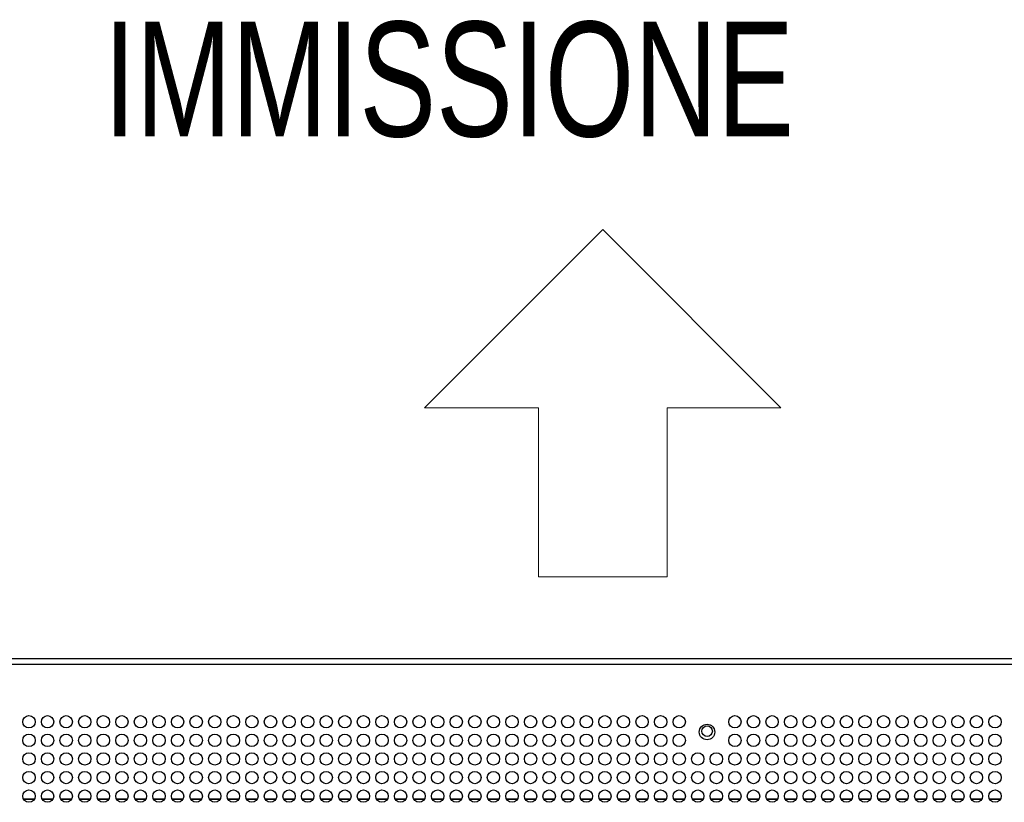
# Model space of a CAD drawing. Header units: millimetres. Extents: x 318 to 5748, y 314 to 3952.
# Tile 19 of 23: x 2026 to 2344, y 3699 to 3952. Entities that reach past the tile are written whole.
import ezdxf

# ---------------------------------------------------------------- set-up
doc = ezdxf.new("R2010")
doc.units = ezdxf.units.MM
doc.header["$LTSCALE"] = 5
doc.styles.add('SLDTEXTSTYLE0', font='TXT', dxfattribs={"width": 0.75})

msp = doc.modelspace()

# ---------------------------------------------------------------- linework, layer by layer
at = {"color": 5, "linetype": 'Continuous', "lineweight": 18, "true_color": 0x0000ff}
for p, q in [((2214.23, 3884.45), (2156.65, 3826.87)), ((2214.23, 3884.45), (2271.81, 3826.87)), ((2156.65, 3826.87), (2193.45, 3826.87)), ((2193.45, 3826.87), (2193.45, 3772.27)), ((2271.81, 3826.87), (2235.01, 3826.87)), ((2235.01, 3772.27), (2235.01, 3826.87)), ((2193.45, 3772.27), (2235.01, 3772.27))]:
    msp.add_line(p, q, dxfattribs=at)
at = {"color": 7, "linetype": 'Continuous', "lineweight": 25}
for p, q in [((2763.59, 3745.78), (1732.28, 3745.78)), ((2762.59, 3743.98), (1733.28, 3743.98))]:
    msp.add_line(p, q, dxfattribs=at)
at = {"color": 8, "linetype": 'Continuous', "lineweight": 25}
for p, q in [((2027.17, 3700.56), (2030.71, 3700.56)), ((2027.21, 3700.47), (2030.66, 3700.47)), ((2033.17, 3700.56), (2036.71, 3700.56)), ((2033.21, 3700.47), (2036.66, 3700.47)), ((2039.17, 3700.56), (2042.71, 3700.56)), ((2039.21, 3700.47), (2042.66, 3700.47)), ((2045.17, 3700.56), (2048.71, 3700.56)), ((2045.21, 3700.47), (2048.66, 3700.47)), ((2051.17, 3700.56), (2054.71, 3700.56)), ((2051.21, 3700.47), (2054.66, 3700.47)), ((2057.17, 3700.56), (2060.71, 3700.56)), ((2057.21, 3700.47), (2060.66, 3700.47)), ((2063.17, 3700.56), (2066.71, 3700.56)), ((2063.21, 3700.47), (2066.66, 3700.47)), ((2069.17, 3700.56), (2072.71, 3700.56)), ((2069.21, 3700.47), (2072.66, 3700.47)), ((2075.17, 3700.56), (2078.71, 3700.56)), ((2075.21, 3700.47), (2078.66, 3700.47)), ((2081.17, 3700.56), (2084.71, 3700.56)), ((2081.21, 3700.47), (2084.66, 3700.47)), ((2087.17, 3700.56), (2090.71, 3700.56)), ((2087.21, 3700.47), (2090.66, 3700.47)), ((2093.17, 3700.56), (2096.71, 3700.56)), ((2093.21, 3700.47), (2096.66, 3700.47)), ((2099.17, 3700.56), (2102.71, 3700.56)), ((2099.21, 3700.47), (2102.66, 3700.47)), ((2105.17, 3700.56), (2108.71, 3700.56)), ((2105.21, 3700.47), (2108.66, 3700.47)), ((2111.17, 3700.56), (2114.71, 3700.56)), ((2111.21, 3700.47), (2114.66, 3700.47)), ((2117.17, 3700.56), (2120.71, 3700.56)), ((2117.21, 3700.47), (2120.66, 3700.47)), ((2123.17, 3700.56), (2126.71, 3700.56)), ((2123.21, 3700.47), (2126.66, 3700.47)), ((2129.17, 3700.56), (2132.71, 3700.56)), ((2129.21, 3700.47), (2132.66, 3700.47)), ((2135.17, 3700.56), (2138.71, 3700.56)), ((2135.21, 3700.47), (2138.66, 3700.47)), ((2141.17, 3700.56), (2144.71, 3700.56)), ((2141.21, 3700.47), (2144.66, 3700.47)), ((2147.17, 3700.56), (2150.71, 3700.56)), ((2147.21, 3700.47), (2150.66, 3700.47)), ((2153.17, 3700.56), (2156.71, 3700.56)), ((2153.21, 3700.47), (2156.66, 3700.47)), ((2159.17, 3700.56), (2162.71, 3700.56)), ((2159.21, 3700.47), (2162.66, 3700.47)), ((2165.17, 3700.56), (2168.71, 3700.56)), ((2165.21, 3700.47), (2168.66, 3700.47)), ((2171.17, 3700.56), (2174.71, 3700.56)), ((2171.21, 3700.47), (2174.66, 3700.47)), ((2177.17, 3700.56), (2180.71, 3700.56)), ((2177.21, 3700.47), (2180.66, 3700.47)), ((2183.17, 3700.56), (2186.71, 3700.56)), ((2183.21, 3700.47), (2186.66, 3700.47)), ((2189.17, 3700.56), (2192.71, 3700.56)), ((2189.21, 3700.47), (2192.66, 3700.47)), ((2195.17, 3700.56), (2198.71, 3700.56)), ((2195.21, 3700.47), (2198.66, 3700.47)), ((2201.17, 3700.56), (2204.71, 3700.56)), ((2201.21, 3700.47), (2204.66, 3700.47)), ((2207.17, 3700.56), (2210.71, 3700.56)), ((2207.21, 3700.47), (2210.66, 3700.47)), ((2213.17, 3700.56), (2216.71, 3700.56)), ((2213.21, 3700.47), (2216.66, 3700.47)), ((2219.17, 3700.56), (2222.71, 3700.56)), ((2219.21, 3700.47), (2222.66, 3700.47)), ((2225.17, 3700.56), (2228.71, 3700.56)), ((2225.21, 3700.47), (2228.66, 3700.47)), ((2231.17, 3700.56), (2234.71, 3700.56)), ((2231.21, 3700.47), (2234.66, 3700.47)), ((2237.17, 3700.56), (2240.71, 3700.56)), ((2237.21, 3700.47), (2240.66, 3700.47)), ((2243.17, 3700.56), (2246.71, 3700.56)), ((2243.21, 3700.47), (2246.66, 3700.47)), ((2249.17, 3700.56), (2252.71, 3700.56)), ((2249.21, 3700.47), (2252.66, 3700.47)), ((2255.17, 3700.56), (2258.71, 3700.56)), ((2255.21, 3700.47), (2258.66, 3700.47)), ((2261.17, 3700.56), (2264.71, 3700.56)), ((2261.21, 3700.47), (2264.66, 3700.47)), ((2267.17, 3700.56), (2270.71, 3700.56)), ((2267.21, 3700.47), (2270.66, 3700.47)), ((2273.17, 3700.56), (2276.71, 3700.56)), ((2273.21, 3700.47), (2276.66, 3700.47)), ((2279.17, 3700.56), (2282.71, 3700.56)), ((2279.21, 3700.47), (2282.66, 3700.47)), ((2285.17, 3700.56), (2288.71, 3700.56)), ((2285.21, 3700.47), (2288.66, 3700.47)), ((2291.17, 3700.56), (2294.71, 3700.56)), ((2291.21, 3700.47), (2294.66, 3700.47)), ((2297.17, 3700.56), (2300.71, 3700.56)), ((2297.21, 3700.47), (2300.66, 3700.47)), ((2303.17, 3700.56), (2306.71, 3700.56)), ((2303.21, 3700.47), (2306.66, 3700.47)), ((2309.17, 3700.56), (2312.71, 3700.56)), ((2309.21, 3700.47), (2312.66, 3700.47)), ((2315.17, 3700.56), (2318.71, 3700.56)), ((2315.21, 3700.47), (2318.66, 3700.47)), ((2321.17, 3700.56), (2324.71, 3700.56)), ((2321.21, 3700.47), (2324.66, 3700.47)), ((2327.17, 3700.56), (2330.71, 3700.56)), ((2327.21, 3700.47), (2330.66, 3700.47)), ((2333.17, 3700.56), (2336.71, 3700.56)), ((2333.21, 3700.47), (2336.66, 3700.47)), ((2339.17, 3700.56), (2342.71, 3700.56)), ((2339.21, 3700.47), (2342.66, 3700.47))]:
    msp.add_line(p, q, dxfattribs=at)
at = {"color": 7, "linetype": 'Continuous', "lineweight": 25}
for centre, radius in [((2028.94, 3725.48), 2), ((2034.94, 3725.48), 2), ((2040.94, 3725.48), 2), ((2046.94, 3725.48), 2), ((2052.94, 3725.48), 2), ((2058.94, 3725.48), 2), ((2064.94, 3725.48), 2), ((2070.94, 3725.48), 2), ((2076.94, 3725.48), 2), ((2082.94, 3725.48), 2), ((2088.94, 3725.48), 2), ((2094.94, 3725.48), 2), ((2100.94, 3725.48), 2), ((2106.94, 3725.48), 2), ((2112.94, 3725.48), 2), ((2118.94, 3725.48), 2), ((2124.94, 3725.48), 2), ((2130.94, 3725.48), 2), ((2136.94, 3725.48), 2), ((2142.94, 3725.48), 2), ((2148.94, 3725.48), 2), ((2154.94, 3725.48), 2), ((2160.94, 3725.48), 2), ((2166.94, 3725.48), 2), ((2172.94, 3725.48), 2), ((2178.94, 3725.48), 2), ((2184.94, 3725.48), 2), ((2190.94, 3725.48), 2), ((2196.94, 3725.48), 2), ((2202.94, 3725.48), 2), ((2208.94, 3725.48), 2), ((2214.94, 3725.48), 2), ((2220.94, 3725.48), 2), ((2226.94, 3725.48), 2), ((2232.94, 3725.48), 2), ((2238.94, 3725.48), 2), ((2256.94, 3725.48), 2), ((2262.94, 3725.48), 2), ((2268.94, 3725.48), 2), ((2274.94, 3725.48), 2), ((2280.94, 3725.48), 2), ((2286.94, 3725.48), 2), ((2292.94, 3725.48), 2), ((2298.94, 3725.48), 2), ((2304.94, 3725.48), 2), ((2310.94, 3725.48), 2), ((2316.94, 3725.48), 2), ((2322.94, 3725.48), 2), ((2328.94, 3725.48), 2), ((2334.94, 3725.48), 2), ((2340.94, 3725.48), 2), ((2247.94, 3722.18), 2.5), ((2247.94, 3722.45), 1.7), ((2028.94, 3719.48), 2), ((2034.94, 3719.48), 2), ((2040.94, 3719.48), 2), ((2046.94, 3719.48), 2), ((2052.94, 3719.48), 2), ((2058.94, 3719.48), 2), ((2064.94, 3719.48), 2), ((2070.94, 3719.48), 2), ((2076.94, 3719.48), 2), ((2082.94, 3719.48), 2), ((2088.94, 3719.48), 2), ((2094.94, 3719.48), 2), ((2100.94, 3719.48), 2), ((2106.94, 3719.48), 2), ((2112.94, 3719.48), 2), ((2118.94, 3719.48), 2), ((2124.94, 3719.48), 2), ((2130.94, 3719.48), 2), ((2136.94, 3719.48), 2), ((2142.94, 3719.48), 2), ((2148.94, 3719.48), 2), ((2154.94, 3719.48), 2), ((2160.94, 3719.48), 2), ((2166.94, 3719.48), 2), ((2172.94, 3719.48), 2), ((2178.94, 3719.48), 2), ((2184.94, 3719.48), 2), ((2190.94, 3719.48), 2), ((2196.94, 3719.48), 2), ((2202.94, 3719.48), 2), ((2208.94, 3719.48), 2), ((2214.94, 3719.48), 2), ((2220.94, 3719.48), 2), ((2226.94, 3719.48), 2), ((2232.94, 3719.48), 2), ((2238.94, 3719.48), 2), ((2256.94, 3719.48), 2), ((2262.94, 3719.48), 2), ((2268.94, 3719.48), 2), ((2274.94, 3719.48), 2), ((2280.94, 3719.48), 2), ((2286.94, 3719.48), 2), ((2292.94, 3719.48), 2), ((2298.94, 3719.48), 2), ((2304.94, 3719.48), 2), ((2310.94, 3719.48), 2), ((2316.94, 3719.48), 2), ((2322.94, 3719.48), 2), ((2328.94, 3719.48), 2), ((2334.94, 3719.48), 2), ((2340.94, 3719.48), 2), ((2028.94, 3713.48), 2), ((2034.94, 3713.48), 2), ((2040.94, 3713.48), 2), ((2046.94, 3713.48), 2), ((2052.94, 3713.48), 2), ((2058.94, 3713.48), 2), ((2064.94, 3713.48), 2), ((2070.94, 3713.48), 2), ((2076.94, 3713.48), 2), ((2082.94, 3713.48), 2), ((2088.94, 3713.48), 2), ((2094.94, 3713.48), 2), ((2100.94, 3713.48), 2), ((2106.94, 3713.48), 2), ((2112.94, 3713.48), 2), ((2118.94, 3713.48), 2), ((2124.94, 3713.48), 2), ((2130.94, 3713.48), 2), ((2136.94, 3713.48), 2), ((2142.94, 3713.48), 2), ((2148.94, 3713.48), 2), ((2154.94, 3713.48), 2), ((2160.94, 3713.48), 2), ((2166.94, 3713.48), 2), ((2172.94, 3713.48), 2), ((2178.94, 3713.48), 2), ((2184.94, 3713.48), 2), ((2190.94, 3713.48), 2), ((2196.94, 3713.48), 2), ((2202.94, 3713.48), 2), ((2208.94, 3713.48), 2), ((2214.94, 3713.48), 2), ((2220.94, 3713.48), 2), ((2226.94, 3713.48), 2), ((2232.94, 3713.48), 2), ((2238.94, 3713.48), 2), ((2244.94, 3713.48), 2), ((2250.94, 3713.48), 2), ((2256.94, 3713.48), 2), ((2262.94, 3713.48), 2), ((2268.94, 3713.48), 2), ((2274.94, 3713.48), 2), ((2280.94, 3713.48), 2), ((2286.94, 3713.48), 2), ((2292.94, 3713.48), 2), ((2298.94, 3713.48), 2), ((2304.94, 3713.48), 2), ((2310.94, 3713.48), 2), ((2316.94, 3713.48), 2), ((2322.94, 3713.48), 2), ((2328.94, 3713.48), 2), ((2334.94, 3713.48), 2), ((2340.94, 3713.48), 2), ((2028.94, 3707.48), 2), ((2034.94, 3707.48), 2), ((2040.94, 3707.48), 2), ((2046.94, 3707.48), 2), ((2052.94, 3707.48), 2), ((2058.94, 3707.48), 2), ((2064.94, 3707.48), 2), ((2070.94, 3707.48), 2), ((2076.94, 3707.48), 2), ((2082.94, 3707.48), 2), ((2088.94, 3707.48), 2), ((2094.94, 3707.48), 2), ((2100.94, 3707.48), 2), ((2106.94, 3707.48), 2), ((2112.94, 3707.48), 2), ((2118.94, 3707.48), 2), ((2124.94, 3707.48), 2), ((2130.94, 3707.48), 2), ((2136.94, 3707.48), 2), ((2142.94, 3707.48), 2), ((2148.94, 3707.48), 2), ((2154.94, 3707.48), 2), ((2160.94, 3707.48), 2), ((2166.94, 3707.48), 2), ((2172.94, 3707.48), 2), ((2178.94, 3707.48), 2), ((2184.94, 3707.48), 2), ((2190.94, 3707.48), 2), ((2196.94, 3707.48), 2), ((2202.94, 3707.48), 2), ((2208.94, 3707.48), 2), ((2214.94, 3707.48), 2), ((2220.94, 3707.48), 2), ((2226.94, 3707.48), 2), ((2232.94, 3707.48), 2), ((2238.94, 3707.48), 2), ((2244.94, 3707.48), 2), ((2250.94, 3707.48), 2), ((2256.94, 3707.48), 2), ((2262.94, 3707.48), 2), ((2268.94, 3707.48), 2), ((2274.94, 3707.48), 2), ((2280.94, 3707.48), 2), ((2286.94, 3707.48), 2), ((2292.94, 3707.48), 2), ((2298.94, 3707.48), 2), ((2304.94, 3707.48), 2), ((2310.94, 3707.48), 2), ((2316.94, 3707.48), 2), ((2322.94, 3707.48), 2), ((2328.94, 3707.48), 2), ((2334.94, 3707.48), 2), ((2340.94, 3707.48), 2), ((2028.94, 3701.48), 2), ((2034.94, 3701.48), 2), ((2040.94, 3701.48), 2), ((2046.94, 3701.48), 2), ((2052.94, 3701.48), 2), ((2058.94, 3701.48), 2), ((2064.94, 3701.48), 2), ((2070.94, 3701.48), 2), ((2076.94, 3701.48), 2), ((2082.94, 3701.48), 2), ((2088.94, 3701.48), 2), ((2094.94, 3701.48), 2), ((2100.94, 3701.48), 2), ((2106.94, 3701.48), 2), ((2112.94, 3701.48), 2), ((2118.94, 3701.48), 2), ((2124.94, 3701.48), 2), ((2130.94, 3701.48), 2), ((2136.94, 3701.48), 2), ((2142.94, 3701.48), 2), ((2148.94, 3701.48), 2), ((2154.94, 3701.48), 2), ((2160.94, 3701.48), 2), ((2166.94, 3701.48), 2), ((2172.94, 3701.48), 2), ((2178.94, 3701.48), 2), ((2184.94, 3701.48), 2), ((2190.94, 3701.48), 2), ((2196.94, 3701.48), 2), ((2202.94, 3701.48), 2), ((2208.94, 3701.48), 2), ((2214.94, 3701.48), 2), ((2220.94, 3701.48), 2), ((2226.94, 3701.48), 2), ((2232.94, 3701.48), 2), ((2238.94, 3701.48), 2), ((2244.94, 3701.48), 2), ((2250.94, 3701.48), 2), ((2256.94, 3701.48), 2), ((2262.94, 3701.48), 2), ((2268.94, 3701.48), 2), ((2274.94, 3701.48), 2), ((2280.94, 3701.48), 2), ((2286.94, 3701.48), 2), ((2292.94, 3701.48), 2), ((2298.94, 3701.48), 2), ((2304.94, 3701.48), 2), ((2310.94, 3701.48), 2), ((2316.94, 3701.48), 2), ((2322.94, 3701.48), 2), ((2328.94, 3701.48), 2), ((2334.94, 3701.48), 2), ((2340.94, 3701.48), 2)]:
    msp.add_circle(centre, radius, dxfattribs=at)

# ---------------------------------------------------------------- texts
at = {"color": 5, "linetype": 'Continuous', "lineweight": 0, "true_color": 0x0000ff, "insert": (2053.12, 3951.52), "char_height": 37.042, "attachment_point": 1, "style": 'SLDTEXTSTYLE0'}
msp.add_mtext('IMMISSIONE', dxfattribs=at)

doc.saveas('drawing.dxf')
